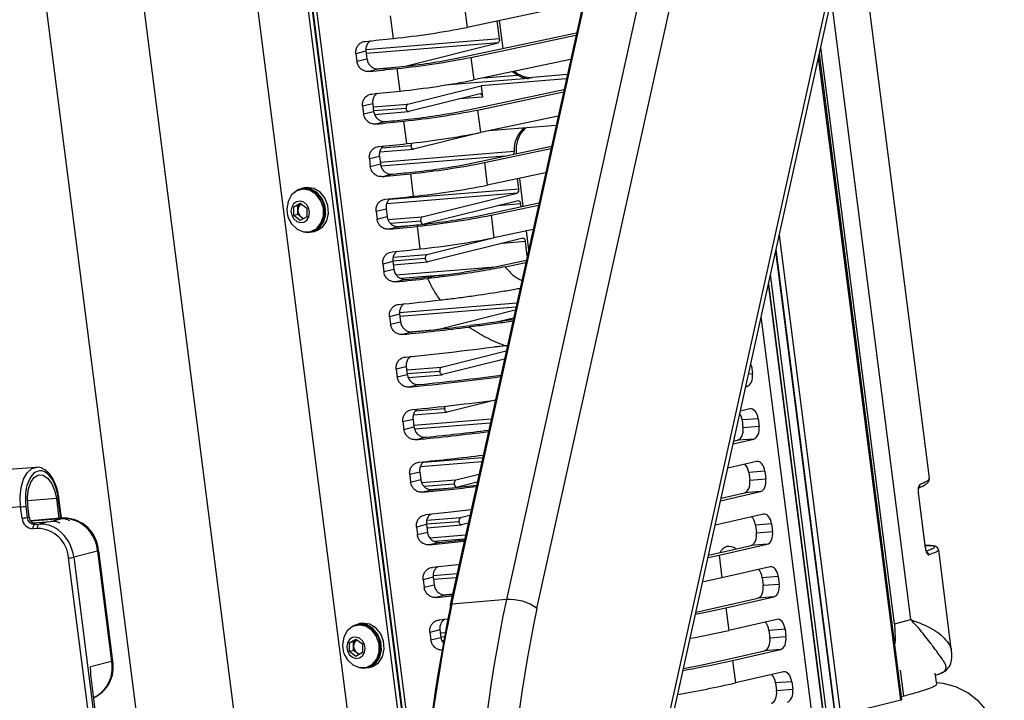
# Model space of a CAD drawing. Header units: millimetres. Extents: x 9 to 583, y 10 to 410.
# Tile 51 of 122: x 277 to 303, y 72 to 90. Entities that reach past the tile are written whole.
import ezdxf

# ---------------------------------------------------------------- set-up
doc = ezdxf.new("R2010")
doc.units = ezdxf.units.MM

msp = doc.modelspace()

# ---------------------------------------------------------------- linework, layer by layer
at = {"color": 7, "linetype": 'Continuous', "lineweight": 25}
for p, q in [((287.2277, 67.9097), (279.6178, 127.4375)), ((279.7141, 127.4385), (287.2516, 68.4774)), ((287.2605, 68.6533), (279.7455, 127.4388)), ((286.1395, 66.0859), (278.3117, 127.3174)), ((275.4005, 126.6187), (283.2029, 65.585)), ((280.679, 65.2365), (272.8766, 126.2701)), ((292.62, 95.461), (288.0693, 74.8708)), ((288.117, 74.8953), (292.6677, 95.4855)), ((294.1022, 95.6011), (289.5515, 75.0109)), ((290.3576, 74.7751), (294.9083, 95.3653)), ((298.3066, 92.2303), (293.7559, 71.6402)), ((293.8354, 71.4699), (298.3861, 92.0601)), ((300.6954, 78.2078), (299.0409, 91.1497)), ((288.4411, 90.672), (288.517, 90.0785)), ((291.5733, 90.7252), (288.517, 90.0785)), ((286.5766, 89.7859), (286.5008, 90.3794)), ((289.3712, 89.7817), (289.3118, 90.2466)), ((289.3642, 90.2577), (289.4583, 89.521)), ((288.2479, 89.2649), (291.3979, 89.9314)), ((288.6181, 89.2871), (291.3849, 89.8725)), ((286.8491, 89.0517), (289.3317, 89.6698)), ((299.772, 74.3748), (297.8318, 89.552)), ((285.8536, 89.4499), (285.5894, 89.3841)), ((285.5894, 89.3841), (285.6147, 89.1863)), ((285.6147, 89.1863), (285.8789, 89.252)), ((285.8536, 89.4499), (285.8789, 89.252)), ((288.6181, 89.2871), (288.694, 88.6936)), ((291.2436, 89.2331), (288.694, 88.6936)), ((299.9671, 72.3836), (297.7942, 89.3816)), ((286.2003, 88.9832), (285.9338, 88.9169)), ((286.7537, 88.401), (286.6778, 88.9945)), ((290.1332, 88.735), (287.9419, 88.5584)), ((291.1299, 88.7187), (288.8845, 88.5378)), ((290.2375, 88.761), (290.1332, 88.735)), ((291.1556, 88.8349), (290.2375, 88.761)), ((286.9548, 88.0573), (288.8845, 88.5378)), ((288.425, 87.88), (291.0681, 88.4393)), ((288.8845, 88.5378), (288.9224, 88.241)), ((288.8576, 88.3269), (286.9801, 87.8595)), ((288.7952, 87.9022), (291.0551, 88.3804)), ((286.0306, 88.065), (285.7665, 87.9992)), ((285.7665, 87.9992), (285.7918, 87.8014)), ((286.0306, 88.065), (286.0559, 87.8672)), ((285.7918, 87.8014), (286.0559, 87.8672)), ((286.0793, 87.7865), (286.9755, 87.8587)), ((288.7952, 87.9022), (288.8711, 87.3087)), ((290.9138, 87.7409), (288.8711, 87.3087)), ((286.3773, 87.5983), (286.1108, 87.532)), ((286.9307, 87.0161), (286.8548, 87.6096)), ((290.86, 87.4977), (289.0903, 87.3551)), ((288.8476, 87.3038), (287.1066, 86.8703)), ((286.2192, 86.7984), (287.102, 86.8695)), ((288.602, 86.4951), (290.7384, 86.9472)), ((288.9722, 86.5173), (290.7253, 86.8883)), ((286.2076, 86.6801), (285.9435, 86.6144)), ((285.9435, 86.6144), (285.9688, 86.4165)), ((286.2076, 86.6801), (286.2329, 86.4823)), ((285.9688, 86.4165), (286.2329, 86.4823)), ((288.9722, 86.5173), (289.0481, 85.9238)), ((286.5544, 86.2135), (286.2878, 86.1471)), ((287.1078, 85.6312), (287.0319, 86.2248)), ((290.584, 86.2488), (289.0481, 85.9238)), ((289.877, 85.8249), (289.8429, 86.092)), ((289.8953, 86.1031), (289.9895, 85.3664)), ((284.225, 85.8539), (284.152, 85.8357)), ((283.9873, 85.7537), (283.9512, 85.7216)), ((283.9873, 85.7537), (284.0001, 85.7569)), ((283.9895, 85.7501), (283.9873, 85.7537)), ((284.0583, 85.7869), (284.0535, 85.7975)), ((284.1568, 85.8163), (284.1172, 85.8064)), ((287.3342, 85.0897), (289.8375, 85.713)), ((283.9514, 85.3496), (284.1217, 85.4486)), ((284.0599, 85.3766), (283.9514, 85.3496)), ((283.9522, 85.1213), (283.9514, 85.3496)), ((284.0599, 85.3766), (284.1451, 85.4261)), ((284.0603, 85.2625), (284.0599, 85.3766)), ((284.1217, 85.4486), (284.2927, 85.3193)), ((284.1451, 85.4261), (284.1487, 85.4282)), ((284.1487, 85.4282), (284.1451, 85.4261)), ((284.2927, 85.3193), (284.2934, 85.091)), ((289.8628, 85.5152), (287.3802, 84.8971)), ((288.779, 85.1102), (290.4086, 85.4551)), ((289.1493, 85.1325), (290.3956, 85.3962)), ((289.9371, 85.3553), (289.9276, 85.4292)), ((283.7686, 85.2965), (283.7691, 85.2732)), ((284.0606, 85.1483), (283.9522, 85.1213)), ((284.1232, 84.992), (283.9522, 85.1213)), ((284.0606, 85.1483), (284.0603, 85.2625)), ((284.1461, 85.0837), (284.0606, 85.1483)), ((284.2934, 85.091), (284.1232, 84.992)), ((284.2047, 85.0394), (284.1461, 85.0837)), ((286.3847, 85.2952), (286.1206, 85.2295)), ((286.1206, 85.2295), (286.1459, 85.0316)), ((286.1459, 85.0316), (286.41, 85.0974)), ((286.3847, 85.2952), (286.41, 85.0974)), ((289.1493, 85.1325), (289.2251, 84.5389)), ((286.7314, 84.8286), (286.4649, 84.7622)), ((286.65, 84.8343), (287.2464, 84.8824)), ((287.2848, 84.2464), (287.2089, 84.8399)), ((284.3926, 84.7002), (284.4323, 84.7101)), ((284.4371, 84.6906), (284.5101, 84.7088)), ((287.4607, 84.1005), (289.2017, 84.534)), ((290.2542, 84.7567), (289.2251, 84.5389)), ((290.0723, 84.7182), (290.1359, 84.2212)), ((289.9893, 84.526), (287.4859, 83.9027)), ((290.1018, 84.0669), (290.0541, 84.44)), ((298.3608, 70.8937), (296.6558, 84.231)), ((286.5617, 83.9104), (286.2976, 83.8446)), ((286.2976, 83.8446), (286.3229, 83.6468)), ((286.5617, 83.9104), (286.587, 83.7125)), ((286.5722, 83.8287), (287.4813, 83.9019)), ((289.0899, 83.7424), (290.0762, 83.9512)), ((289.5171, 83.7737), (290.0625, 83.8892)), ((286.3229, 83.6468), (286.587, 83.7125)), ((298.463, 68.2894), (296.5096, 83.5694)), ((286.9084, 83.4437), (286.6419, 83.3773)), ((296.4538, 83.3169), (298.3929, 68.1485)), ((298.395, 68.1542), (296.4556, 83.325)), ((286.7388, 82.5255), (286.4746, 82.4597)), ((286.4746, 82.4597), (286.4999, 82.2619)), ((286.7388, 82.5255), (286.7641, 82.3276)), ((287.7338, 82.1272), (289.786, 82.6381)), ((298.1405, 67.8072), (296.2662, 82.4682)), ((286.4999, 82.2619), (286.7641, 82.3276)), ((289.7383, 82.4221), (289.3741, 82.3314)), ((287.0855, 82.0588), (286.819, 81.9925)), ((289.4976, 81.7003), (289.5813, 81.7119)), ((287.84, 81.1329), (289.5473, 81.558)), ((289.4995, 81.342), (287.8653, 80.9351)), ((286.9158, 81.1406), (286.6517, 81.0748)), ((286.6517, 81.0748), (286.677, 80.877)), ((286.677, 80.877), (286.9411, 80.9428)), ((286.9158, 81.1406), (286.9411, 80.9428)), ((286.9646, 80.8621), (287.8607, 80.9343)), ((296.0045, 81.1603), (296.0298, 80.9624)), ((287.2625, 80.6739), (286.996, 80.6076)), ((295.8572, 80.6177), (295.8891, 80.6249)), ((289.2608, 80.2619), (287.9918, 79.9459)), ((287.1044, 79.874), (287.9872, 79.9451)), ((295.965, 80.0314), (295.715, 79.9744)), ((287.0929, 79.7557), (286.8287, 79.69)), ((286.8287, 79.69), (286.854, 79.4921)), ((287.0929, 79.7557), (287.1181, 79.5579)), ((296.1816, 79.7754), (295.758, 79.7413)), ((295.758, 79.7413), (295.7833, 79.5434)), ((296.1816, 79.7754), (296.2068, 79.5776)), ((286.854, 79.4921), (287.1181, 79.5579)), ((295.7833, 79.5434), (296.2068, 79.5776)), ((287.4396, 79.2891), (287.173, 79.2227)), ((295.5255, 79.1167), (296.0662, 79.2401)), ((295.54, 79.1825), (295.6427, 79.2059)), ((296.0662, 79.2401), (295.6427, 79.2059)), ((296.1421, 78.6465), (295.3833, 78.4735)), ((277.1647, 78.4931), (276.3209, 78.4251)), ((287.2699, 78.3708), (287.0058, 78.3051)), ((287.2699, 78.3708), (287.2952, 78.173)), ((288.2194, 78.1653), (288.8311, 78.3176)), ((296.3586, 78.3905), (295.9351, 78.3564)), ((295.9351, 78.3564), (295.9604, 78.1586)), ((296.3586, 78.3905), (296.3839, 78.1927)), ((287.0058, 78.3051), (287.0311, 78.1072)), ((287.0311, 78.1072), (287.2952, 78.173)), ((288.7834, 78.1016), (288.265, 77.9725)), ((295.9604, 78.1586), (296.3839, 78.1927)), ((300.6944, 78.2076), (300.6917, 78.2125)), ((287.6166, 77.9042), (287.3501, 77.8378)), ((287.5352, 77.9099), (288.1316, 77.958)), ((295.1938, 77.6158), (296.2432, 77.8552)), ((295.2083, 77.6816), (295.8197, 77.8211)), ((296.2432, 77.8552), (295.8197, 77.8211)), ((300.5877, 76.3685), (300.4018, 77.8224)), ((300.5933, 76.3717), (300.4074, 77.8256)), ((277.6997, 77.6746), (277.7667, 77.1506)), ((277.8354, 77.1562), (277.7667, 77.6935)), ((276.7579, 77.4544), (275.9141, 77.3864)), ((276.7963, 77.1543), (276.7579, 77.4544)), ((276.8944, 77.4741), (276.9328, 77.1741)), ((276.985, 77.1871), (276.9466, 77.4871)), ((276.9328, 77.1741), (276.985, 77.1871)), ((277.8999, 77.1614), (277.0199, 77.0905)), ((277.0223, 77.0868), (277.8666, 77.1548)), ((277.8189, 77.1371), (277.0318, 77.0737)), ((277.5581, 77.0722), (277.8189, 77.1371)), ((277.8986, 77.1612), (277.8666, 77.1548)), ((277.8986, 77.1612), (277.8999, 77.1614)), ((288.3459, 77.1761), (288.5924, 77.2375)), ((288.5447, 77.0215), (288.3711, 76.9783)), ((296.3191, 77.2617), (295.0524, 76.9727)), ((277.2013, 76.8871), (277.0874, 76.8779)), ((277.179, 77.0028), (277.1269, 76.9898)), ((277.1269, 76.9898), (277.2408, 76.999)), ((287.4469, 76.986), (287.1828, 76.9202)), ((287.1828, 76.9202), (287.2081, 76.7224)), ((287.2081, 76.7224), (287.4722, 76.7881)), ((287.4469, 76.986), (287.4722, 76.7881)), ((287.4574, 76.9043), (288.3665, 76.9775)), ((296.5356, 77.0056), (296.1121, 76.9715)), ((296.1121, 76.9715), (296.1374, 76.7737)), ((296.1374, 76.7737), (296.5609, 76.8078)), ((296.5356, 77.0056), (296.5609, 76.8078)), ((287.7936, 76.5193), (287.5271, 76.4529)), ((287.7936, 76.5193), (288.4489, 76.5884)), ((278.7835, 76.2843), (278.1577, 76.1285)), ((278.814, 76.2921), (278.7835, 76.2843)), ((278.7835, 76.2843), (279.1547, 73.381)), ((279.1852, 73.3888), (278.814, 76.2921)), ((279.1905, 73.391), (278.8194, 76.2943)), ((294.8766, 76.1807), (295.9967, 76.4362)), ((295.1535, 76.1814), (296.4203, 76.4703)), ((296.4203, 76.4703), (295.9967, 76.4362)), ((300.5932, 76.3719), (300.5933, 76.3717)), ((300.934, 76.3152), (300.9368, 76.3116)), ((301.2778, 73.6517), (300.9377, 76.3117)), ((278.5624, 71.875), (278.0211, 76.1087)), ((278.1577, 76.1285), (278.6989, 71.8948)), ((294.8625, 76.1171), (295.1535, 76.1814)), ((295.1535, 76.1814), (295.2294, 75.5879)), ((296.4961, 75.8768), (295.2294, 75.5879)), ((287.624, 75.6011), (287.3598, 75.5353)), ((287.3598, 75.5353), (287.3851, 75.3375)), ((287.624, 75.6011), (287.6493, 75.4032)), ((296.7127, 75.6208), (296.2892, 75.5866)), ((296.2892, 75.5866), (296.3145, 75.3888)), ((296.7127, 75.6208), (296.738, 75.4229)), ((287.3851, 75.3375), (287.6493, 75.4032)), ((296.3145, 75.3888), (296.738, 75.4229)), ((287.9707, 75.1344), (287.7042, 75.0681)), ((287.7042, 75.0681), (288.1224, 75.1108)), ((287.9707, 75.1344), (288.1312, 75.1508)), ((289.5515, 75.0109), (288.117, 74.8953)), ((294.933, 74.7683), (296.1738, 75.0513)), ((295.3306, 74.7965), (296.5973, 75.0854)), ((296.5973, 75.0854), (296.1738, 75.0513)), ((294.5458, 74.6838), (294.933, 74.7683)), ((295.3306, 74.7965), (295.4064, 74.203)), ((288.0083, 74.4976), (287.78, 74.4745)), ((296.6732, 74.4919), (295.4064, 74.203)), ((299.772, 74.3748), (300.2, 74.4857)), ((285.4542, 74.279), (285.4181, 74.2469)), ((285.4542, 74.279), (285.467, 74.2821)), ((285.4565, 74.2754), (285.4542, 74.279)), ((285.5252, 74.3121), (285.5204, 74.3228)), ((285.6237, 74.3416), (285.5841, 74.3317)), ((285.6919, 74.3791), (285.6189, 74.361)), ((287.801, 74.2162), (287.5369, 74.1504)), ((287.801, 74.2162), (287.8263, 74.0184)), ((296.8897, 74.2359), (296.4662, 74.2018)), ((296.4662, 74.2018), (296.4915, 74.0039)), ((296.8897, 74.2359), (296.915, 74.038)), ((285.4183, 73.8749), (285.5886, 73.9739)), ((285.5268, 73.9019), (285.4183, 73.8749)), ((285.5268, 73.9019), (285.612, 73.9514)), ((285.5272, 73.7878), (285.5268, 73.9019)), ((285.5886, 73.9739), (285.7596, 73.8446)), ((285.612, 73.9514), (285.6156, 73.9535)), ((285.6156, 73.9535), (285.612, 73.9514)), ((287.5369, 74.1504), (287.5622, 73.9526)), ((287.5622, 73.9526), (287.8263, 74.0184)), ((287.8498, 73.9377), (287.8962, 73.9415)), ((296.4915, 74.0039), (296.915, 74.038)), ((285.2355, 73.8217), (285.236, 73.7985)), ((285.4191, 73.6466), (285.4183, 73.8749)), ((285.5275, 73.6736), (285.4191, 73.6466)), ((285.5901, 73.5173), (285.4191, 73.6466)), ((285.5275, 73.6736), (285.5272, 73.7878)), ((285.613, 73.6089), (285.5275, 73.6736)), ((285.7596, 73.8446), (285.7604, 73.6163)), ((295.11, 73.3834), (296.3508, 73.6664)), ((295.5076, 73.4116), (296.7743, 73.7005)), ((296.7743, 73.7005), (296.3508, 73.6664)), ((301.2668, 73.6503), (301.2683, 73.6304)), ((279.1852, 73.3888), (279.1547, 73.381)), ((285.7604, 73.6163), (285.5901, 73.5173)), ((285.6716, 73.5647), (285.613, 73.6089)), ((295.5076, 73.4116), (295.5835, 72.8181)), ((279.1547, 73.381), (278.6018, 73.2434)), ((285.8595, 73.2255), (285.8992, 73.2353)), ((285.904, 73.2159), (285.977, 73.2341)), ((278.7511, 71.9078), (278.6161, 72.9633)), ((296.8502, 73.107), (295.5835, 72.8181)), ((300.8846, 72.7852), (300.8476, 73.0748)), ((300.854, 73.0248), (300.9564, 73.0575)), ((300.9552, 73.0613), (300.9867, 73.0715)), ((297.0668, 72.851), (296.6432, 72.8169)), ((296.6432, 72.8169), (296.6685, 72.619)), ((296.6685, 72.619), (297.0921, 72.6532)), ((297.0668, 72.851), (297.0921, 72.6532)), ((298.3521, 71.9771), (299.9375, 72.3718)), ((300.0222, 72.4711), (299.9581, 72.4544))]:
    msp.add_line(p, q, dxfattribs=at)
at = {"color": 8, "linetype": 'Continuous', "lineweight": 25}
for p, q in [((279.8306, 127.4396), (287.2873, 69.1109)), ((300.2, 74.4857), (298.112, 90.8195)), ((285.8521, 89.4981), (289.3712, 89.7817)), ((289.3317, 89.6698), (285.8612, 89.3902)), ((299.9375, 72.3718), (297.7744, 89.2923)), ((286.1179, 88.9893), (286.7292, 89.0385)), ((288.9549, 88.7488), (289.8459, 88.8206)), ((288.9224, 88.241), (288.3163, 88.1922)), ((286.041, 87.9837), (286.9548, 88.0573)), ((286.9153, 87.9454), (286.0581, 87.8764)), ((287.0418, 86.9562), (286.2645, 86.8936)), ((286.2268, 86.5302), (289.7559, 86.8145)), ((289.5004, 86.6852), (286.2501, 86.4233)), ((289.8375, 85.713), (286.4015, 85.4361)), ((286.4802, 85.5512), (289.877, 85.8249)), ((289.9276, 85.4292), (289.3215, 85.3804)), ((286.4333, 85.0171), (287.3342, 85.0897)), ((287.2947, 84.9778), (286.5011, 84.9139)), ((296.738, 84.6029), (298.3521, 71.9771)), ((290.0541, 84.44), (289.448, 84.3912)), ((286.5734, 84.029), (287.4607, 84.1005)), ((298.359, 70.7864), (296.646, 84.1864)), ((287.4211, 83.9886), (286.5615, 83.9194)), ((286.6493, 83.566), (289.2444, 83.7752)), ((287.9875, 83.5652), (286.7731, 83.4673)), ((286.7373, 82.5737), (289.8268, 82.8227)), ((289.8023, 82.712), (286.7464, 82.4658)), ((289.7368, 82.4157), (289.7009, 82.4128)), ((287.0032, 82.0649), (287.6144, 82.1141)), ((289.5774, 81.6945), (289.2483, 81.668)), ((286.9262, 81.0593), (287.84, 81.1329)), ((287.8005, 81.021), (286.9433, 80.952)), ((295.9317, 80.9545), (296.0298, 80.9624)), ((296.0045, 81.1603), (295.9766, 81.158)), ((295.8891, 80.6249), (295.8583, 80.6225)), ((287.927, 80.0318), (287.1497, 79.9692)), ((287.112, 79.6058), (289.1521, 79.7702)), ((289.1277, 79.6595), (287.1353, 79.4989)), ((288.9028, 78.642), (287.2867, 78.5117)), ((287.3654, 78.6268), (288.9273, 78.7526)), ((287.3185, 78.0927), (288.2194, 78.1653)), ((288.1799, 78.0534), (287.3863, 77.9895)), ((277.6997, 77.6746), (276.9364, 77.6131)), ((277.82, 77.1549), (277.7519, 77.6876)), ((277.8986, 77.1612), (277.02, 77.0904)), ((277.0742, 77.0332), (277.5581, 77.0722)), ((277.4934, 77.0619), (277.2408, 76.999)), ((277.8666, 77.1548), (277.7842, 77.1343)), ((288.3063, 77.0642), (287.4467, 76.995)), ((287.4586, 77.1046), (288.3459, 77.1761)), ((295.0521, 76.9748), (295.0524, 76.9727)), ((287.5345, 76.6416), (288.4775, 76.7176)), ((288.453, 76.6069), (287.6583, 76.5429)), ((287.6225, 75.6493), (288.2526, 75.7001)), ((288.2281, 75.5894), (287.6316, 75.5414)), ((287.8884, 75.1405), (288.1333, 75.1602)), ((287.8114, 74.1349), (287.9361, 74.145)), ((287.9143, 74.0345), (287.8285, 74.0276)), ((300.0222, 72.4711), (299.9352, 73.1517))]:
    msp.add_line(p, q, dxfattribs=at)
at = {"color": 7, "linetype": 'Continuous', "lineweight": 25, "flags": 128}
for points in [[(289.8459, 88.8206), (289.7726, 88.8649), (289.7141, 88.9094)], [(288.8576, 88.3269), (288.868, 88.3276), (288.8785, 88.3244), (288.8887, 88.3175), (288.8982, 88.3072), (288.9066, 88.2938), (288.9136, 88.2779), (288.9189, 88.2601), (288.9224, 88.241)], [(286.9801, 87.8595), (286.9697, 87.8589), (286.9592, 87.8621), (286.949, 87.869), (286.9395, 87.8793), (286.9311, 87.8927), (286.9241, 87.9086), (286.9188, 87.9264), (286.9153, 87.9454)], [(287.1066, 86.8703), (287.0962, 86.8697), (287.0856, 86.8729), (287.0755, 86.8798), (287.066, 86.8901), (287.0576, 86.9035), (287.0506, 86.9194), (287.0452, 86.9372), (287.0418, 86.9562)], [(284.2063, 84.6973), (284.3134, 84.6787), (284.4895, 84.7074), (284.6407, 84.8075), (284.7473, 84.9662), (284.7958, 85.163), (284.7799, 85.3726), (284.7017, 85.5682), (284.5711, 85.7247), (284.4051, 85.8218), (284.2248, 85.8472), (284.0535, 85.7975), (284.0535, 85.7975)], [(284.5101, 84.7088), (284.5625, 84.7256), (284.7137, 84.8257), (284.8203, 84.9844), (284.8688, 85.1812), (284.8529, 85.3908), (284.7747, 85.5864), (284.6442, 85.7428), (284.4781, 85.84), (284.2978, 85.8653), (284.225, 85.8539)], [(283.8351, 85.0079), (283.8967, 84.9056), (284.0397, 84.7681), (284.2118, 84.6962), (284.3897, 84.6995), (284.5494, 84.7776), (284.6693, 84.9199), (284.7333, 85.1073), (284.7326, 85.3144), (284.6675, 85.5133), (284.5466, 85.677), (284.3863, 85.7835), (284.2083, 85.8184), (284.0365, 85.777), (283.8943, 85.6648), (283.8008, 85.4971), (283.7686, 85.2965), (283.7686, 85.2965)], [(284.4323, 84.7101), (284.5891, 84.7875), (284.709, 84.9298), (284.7729, 85.1172), (284.7723, 85.3243), (284.7071, 85.5231), (284.5862, 85.6869), (284.4259, 85.7934), (284.2479, 85.8283), (284.1568, 85.8163)], [(283.8793, 85.2419), (283.8981, 85.1324), (283.9511, 85.0363), (284.0302, 84.9683), (284.1233, 84.9386), (284.2163, 84.9517), (284.295, 85.0058), (284.3474, 85.0926), (284.3656, 85.1987), (284.3468, 85.3082), (284.2938, 85.4043), (284.2147, 85.4724), (284.1215, 85.5021), (284.0286, 85.4889), (283.9499, 85.4348), (283.8974, 85.3481), (283.8793, 85.2419)], [(289.8628, 85.5152), (289.8732, 85.5158), (289.8837, 85.5126), (289.8939, 85.5057), (289.9034, 85.4954), (289.9118, 85.482), (289.9188, 85.4661), (289.9242, 85.4483), (289.9276, 85.4292)], [(289.9893, 84.526), (289.9997, 84.5266), (290.0102, 84.5234), (290.0204, 84.5165), (290.0299, 84.5062), (290.0383, 84.4928), (290.0453, 84.4769), (290.0506, 84.4591), (290.0541, 84.44)], [(287.4859, 83.9027), (287.4755, 83.9021), (287.465, 83.9053), (287.4548, 83.9122), (287.4454, 83.9225), (287.437, 83.9359), (287.43, 83.9518), (287.4246, 83.9696), (287.4211, 83.9886)], [(287.8653, 80.9351), (287.8549, 80.9345), (287.8444, 80.9377), (287.8342, 80.9446), (287.8247, 80.9549), (287.8163, 80.9683), (287.8093, 80.9842), (287.804, 81.002), (287.8005, 81.021)], [(287.9918, 79.9459), (287.9814, 79.9453), (287.9709, 79.9485), (287.9607, 79.9554), (287.9512, 79.9657), (287.9428, 79.9791), (287.9358, 79.995), (287.9304, 80.0128), (287.927, 80.0318)], [(276.9466, 77.4871), (276.9368, 77.7124), (276.9648, 77.9249), (277.028, 78.1036), (277.12, 78.2312), (277.2319, 78.2951), (277.3527, 78.2891), (277.4706, 78.2138), (277.5741, 78.0765), (277.6531, 77.8908), (277.6997, 77.6746)], [(287.6166, 77.9042), (288.2797, 77.9742), (288.7674, 78.0295)], [(288.6223, 77.3726), (288.0888, 77.3131), (287.426, 77.2443)], [(288.3711, 76.9783), (288.3607, 76.9777), (288.3502, 76.9809), (288.34, 76.9878), (288.3306, 76.9981), (288.3222, 77.0115), (288.3152, 77.0274), (288.3098, 77.0452), (288.3063, 77.0642)], [(287.5271, 76.4529), (288.1899, 76.5218), (288.4403, 76.5492)], [(288.3039, 75.9324), (288.2658, 75.9282), (287.603, 75.8594)], [(295.2294, 75.5879), (294.7854, 75.4913), (294.7213, 75.478)], [(294.5335, 74.6285), (294.8866, 74.6999), (295.3306, 74.7965)], [(285.302, 73.5332), (285.3636, 73.4308), (285.5066, 73.2934), (285.6787, 73.2214), (285.8566, 73.2248), (286.0163, 73.3029), (286.1363, 73.4452), (286.2002, 73.6326), (286.1995, 73.8397), (286.1344, 74.0385), (286.0135, 74.2023), (285.8532, 74.3088), (285.6752, 74.3437), (285.5034, 74.3023), (285.3612, 74.1901), (285.2677, 74.0224), (285.2355, 73.8217), (285.2355, 73.8217)], [(285.6732, 73.2226), (285.7803, 73.204), (285.9564, 73.2327), (286.1076, 73.3328), (286.2142, 73.4915), (286.2627, 73.6883), (286.2468, 73.8979), (286.1686, 74.0935), (286.038, 74.2499), (285.872, 74.3471), (285.6917, 74.3724), (285.5204, 74.3228), (285.5204, 74.3228)], [(285.8992, 73.2353), (286.056, 73.3127), (286.1759, 73.4551), (286.2398, 73.6425), (286.2392, 73.8496), (286.174, 74.0484), (286.0531, 74.2121), (285.8928, 74.3186), (285.7148, 74.3535), (285.6237, 74.3416)], [(285.977, 73.2341), (286.0295, 73.2509), (286.1806, 73.351), (286.2872, 73.5096), (286.3357, 73.7064), (286.3199, 73.9161), (286.2416, 74.1117), (286.1111, 74.2681), (285.945, 74.3652), (285.7647, 74.3906), (285.6919, 74.3791)], [(299.772, 74.3748), (299.789, 73.9862), (299.7794, 73.8522)], [(285.3462, 73.7672), (285.365, 73.6577), (285.418, 73.5616), (285.4971, 73.4935), (285.5902, 73.4638), (285.6832, 73.477), (285.7619, 73.5311), (285.8143, 73.6178), (285.8325, 73.724), (285.8137, 73.8335), (285.7607, 73.9296), (285.6816, 73.9977), (285.5885, 74.0274), (285.4955, 74.0142), (285.4168, 73.9601), (285.3643, 73.8734), (285.3462, 73.7672)], [(294.2173, 73.1978), (294.6664, 73.2872), (295.11, 73.3834)], [(302.6651, 70.9744), (302.5833, 71.3577), (302.4398, 71.7211), (302.2402, 72.0506), (301.992, 72.3335), (301.7048, 72.5589), (301.3896, 72.7182), (301.0586, 72.8053), (300.8955, 72.8204)]]:
    msp.add_lwpolyline(points, dxfattribs=at)
at = {"color": 8, "linetype": 'Continuous', "lineweight": 25, "flags": 128}
for points in [[(276.7579, 77.4544), (276.7445, 77.7162), (276.7712, 77.9665), (276.8358, 78.185), (276.933, 78.354), (277.0549, 78.4598), (277.1592, 78.4926)], [(300.4074, 77.8258), (300.4074, 77.8256), (300.406, 77.8241), (300.4018, 77.8224)], [(300.5933, 76.3717), (300.5933, 76.3717), (300.5919, 76.3702), (300.5877, 76.3685)]]:
    msp.add_lwpolyline(points, dxfattribs=at)
at = {"color": 7, "linetype": 'Continuous', "lineweight": 25}
for centre, radius, start, end in [((284.3312, 111.2571), 21.5883, 275.97022, 281.17992), ((278.241, 166.0614), 76.7296, 275.678071, 276.236687), ((289.2752, 89.7527), 0.1003, 304.28922, 16.82038), ((284.4324, 110.4657), 21.5883, 275.97022, 281.17992), ((285.1086, 105.1488), 16.1912, 275.97022, 281.17992), ((278.3422, 165.27), 76.7296, 275.678071, 276.236687), ((279.0339, 160.0588), 71.436, 275.757551, 276.2353), ((284.5082, 109.8722), 21.5883, 275.97022, 281.17992), ((290.1989, 89.4167), 0.6568, 229.01318, 273.37117), ((278.4181, 164.6765), 76.7296, 275.678071, 276.236687), ((287.0113, 87.9745), 0.1003, 124.28922, 196.82038), ((279.2109, 158.6739), 71.436, 275.757551, 276.2353), ((284.6094, 109.0808), 21.5883, 275.97022, 281.17992), ((285.2856, 103.764), 16.1912, 275.97022, 281.17992), ((278.5192, 163.8852), 76.7296, 275.678071, 276.236687), ((290.5215, 86.8533), 0.7666, 130.56836, 182.89988), ((290.587, 86.8591), 0.7818, 132.77857, 187.92435), ((284.6853, 108.4873), 21.5883, 275.97022, 281.17992), ((278.5951, 163.2916), 76.7296, 275.678071, 276.236687), ((287.2052, 86.9794), 0.1651, 162.448, 188.0657), ((284.7865, 107.6959), 21.5883, 275.97022, 281.17992), ((285.4627, 102.3791), 16.1912, 275.97022, 281.17992), ((278.6963, 162.5003), 76.7296, 275.678071, 276.236687), ((279.388, 157.2891), 71.436, 275.757551, 276.2353), ((284.8623, 107.1024), 21.5883, 275.97022, 281.17992), ((278.7722, 161.9068), 76.7296, 275.678071, 276.236687), ((289.781, 85.7959), 0.1003, 304.28922, 16.82038), ((284.2453, 85.2704), 0.1852, 122.76845, 182.46181), ((284.4388, 85.2991), 0.6703, 182.21532, 205.74646), ((284.2869, 85.2613), 0.2266, 179.69252, 231.60839), ((284.2487, 85.2164), 0.1677, 232.28986, 261.43783), ((284.9635, 106.3111), 21.5883, 275.97022, 281.17992), ((287.3907, 85.0069), 0.1003, 124.28922, 196.82038), ((285.6397, 100.9942), 16.1912, 275.97022, 281.17992), ((278.8733, 161.1154), 76.7296, 275.678071, 276.236687), ((279.565, 155.9042), 71.436, 275.757551, 276.2353), ((287.3979, 84.9799), 0.1032, 181.1468, 237.46761), ((285.0394, 105.7175), 21.5883, 275.97022, 281.17992), ((278.9492, 160.5219), 76.7296, 275.678071, 276.236687), ((287.5172, 84.0177), 0.1003, 124.28922, 196.82038), ((279.6928, 154.9939), 71.9131, 275.758686, 276.305851), ((278.9965, 160.2535), 77.2554, 275.679419, 276.30739), ((278.9405, 160.9322), 78.5344, 275.683322, 276.486264), ((279.4814, 157.2769), 75.6015, 275.772605, 276.928694), ((278.747, 162.9326), 81.3417, 275.695146, 276.931219), ((278.5392, 164.9501), 83.9679, 275.710974, 277.498939), ((279.4243, 158.025), 77.7472, 275.786231, 277.376814), ((287.8965, 81.0501), 0.1003, 124.28922, 196.82038), ((278.6723, 163.86), 83.6675, 275.709509, 277.365273), ((278.7723, 163.0351), 83.4349, 275.708887, 277.221766), ((288.0905, 80.055), 0.1652, 162.53475, 188.06067), ((279.017, 160.9381), 82.1214, 275.699808, 277.037274), ((279.7308, 155.4572), 76.5573, 275.779064, 277.019497), ((279.1444, 159.8579), 81.632, 275.697752, 276.892783), ((288.2759, 78.0825), 0.1003, 124.28922, 196.82038), ((288.2831, 78.0555), 0.1032, 181.14419, 237.48289), ((279.3214, 158.3501), 80.9116, 275.694674, 276.698156), ((276.6786, 78.4825), 1.0312, 274.40938, 282.08034), ((276.717, 78.1825), 1.0312, 274.40938, 282.08034), ((277.0907, 77.1729), 0.295, 183.6184, 269.35319), ((277.1291, 77.1865), 0.1967, 183.6184, 269.35319), ((277.1812, 77.1995), 0.1967, 183.6184, 269.35319), ((277.5912, 76.6059), 0.4675, 63.78282, 94.06579), ((277.852, 76.6708), 0.4675, 63.78282, 94.06579), ((277.8561, 76.2257), 0.9292, 3.6184, 89.35319), ((277.8882, 76.2336), 0.9277, 3.6184, 89.35319), ((288.4024, 77.0933), 0.1003, 124.28922, 196.82038), ((277.1834, 76.907), 0.1003, 124.28922, 196.82038), ((277.2973, 76.9161), 0.1003, 124.28922, 196.82038), ((277.1919, 76.0563), 0.8309, 3.6184, 89.35319), ((277.2877, 76.2329), 0.7676, 53.06918, 93.50298), ((278.8136, 76.3007), 0.00854, 272.4204, 312.30418), ((295.4205, 76.1591), 0.2542, 48.02921, 158.88287), ((277.9419, 77.1369), 1.0312, 274.40938, 282.08034), ((330.8338, 66.3889), 42.1731, 168.20305, 187.57404), ((289.6442, 73.832), 1.1826, 52.89352, 94.49535), ((329.1929, 66.2563), 41.9974, 168.20305, 187.57404), ((329.0309, 66.2869), 41.8097, 168.11806, 187.65904), ((288.0993, 74.8675), 0.0302, 173.76106, 236.33466), ((330.2487, 66.3819), 40.7645, 168.11806, 187.65904), ((288.6622, 104.2086), 30.7542, 280.73949, 282.66755), ((285.7122, 73.7957), 0.1852, 122.76845, 182.46181), ((285.9057, 73.8244), 0.6703, 182.21532, 205.74646), ((285.7538, 73.7865), 0.2266, 179.69252, 231.60839), ((278.3191, 73.2308), 0.8804, 294.51274, 10.33871), ((279.1848, 73.3974), 0.00854, 272.4204, 312.30418), ((285.7156, 73.7416), 0.1677, 232.28986, 261.43783), ((288.4172, 105.0441), 32.4174, 280.28704, 282.63402), ((278.306, 73.2111), 0.8655, 295.89558, 11.32079), ((287.9126, 107.2805), 35.3058, 280.03802, 282.54873), ((299.9349, 72.4216), 0.0499, 273.03263, 310.28099)]:
    msp.add_arc(centre, radius, start, end, dxfattribs=at)
at = {"color": 8, "linetype": 'Continuous', "lineweight": 25}
for centre, radius, start, end in [((300.3439, 78.0289), 0.098, 314.8527, 8.19136), ((277.7506, 77.7125), 0.025, 273.03759, 310.27181), ((277.5653, 77.0487), 0.0245, 107.09142, 143.28913), ((277.1095, 76.007), 1.0552, 6.60874, 52.70577), ((300.5746, 76.1812), 0.1036, 6.75984, 59.09492), ((288.112, 74.8464), 0.0492, 84.21748, 150.22543)]:
    msp.add_arc(centre, radius, start, end, dxfattribs=at)
at = {"color": 7, "linetype": 'Continuous', "lineweight": 25}
for centre, start_param, end_param in [((295.8259, 81.1195), 4.8062512, 5.0312659), ((295.8512, 80.9217), 3.2354549, 4.8062512), ((295.5794, 79.7005), 4.8062512, 5.441513), ((296.003, 79.7347), 4.8062512, 6.3770475), ((295.6047, 79.5027), 3.2354549, 4.8062512), ((296.0282, 79.5368), 3.2354549, 4.8062512), ((295.7565, 78.3157), 4.8062512, 5.7259869), ((296.18, 78.3498), 4.8062512, 6.3770475), ((295.7818, 78.1178), 3.2354549, 4.8062512), ((296.2053, 78.1519), 3.2354549, 4.8062512), ((296.357, 76.9649), 4.8062512, 6.3770475), ((295.9335, 76.9308), 4.8062512, 5.7259869), ((295.9588, 76.7329), 3.2354549, 4.8062512), ((296.3823, 76.7671), 3.2354549, 4.8062512), ((296.1106, 75.5459), 4.8062512, 5.7259869), ((296.5341, 75.58), 4.8062512, 6.3770475), ((296.1358, 75.3481), 3.2354549, 4.8062512), ((296.5594, 75.3822), 3.2354549, 4.8062512), ((296.2876, 74.161), 4.8062512, 5.7259869), ((296.7111, 74.1951), 4.8062512, 6.3770475), ((296.3129, 73.9632), 3.2354549, 4.8062512), ((296.7364, 73.9973), 3.2354549, 4.8062512), ((296.8882, 72.8103), 4.8062512, 6.3770475), ((296.4646, 72.7761), 4.8062512, 5.7259869), ((296.4899, 72.5783), 3.2354549, 4.8062512), ((296.9134, 72.6124), 3.2354549, 4.8062512)]:
    msp.add_ellipse(centre, major_axis=(-0.021, 0.2993), ratio=0.6060551, start_param=start_param, end_param=end_param, dxfattribs=at)
for points, knots in [([(285.9718, 89.7228), (285.9562, 89.7125), (285.9137, 89.6845), (285.8703, 89.6094), (285.8483, 89.5244), (285.8521, 89.4703), (285.8536, 89.4499)], [0, 0, 0, 0, 0.18304118, 0.4995677, 0.81051092, 1, 1, 1, 1]), ([(285.5894, 89.3841), (285.5882, 89.4174), (285.5858, 89.4841), (285.6215, 89.5768), (285.6825, 89.6505), (285.7571, 89.6951), (285.8104, 89.7044), (285.8326, 89.7082)], [0, 0, 0, 0, 0.2108991, 0.4217683, 0.6335253, 0.8476961, 1, 1, 1, 1]), ([(285.8789, 89.252), (285.8861, 89.2193), (285.9006, 89.1539), (285.959, 89.0705), (286.0375, 89.0103), (286.1223, 88.9811), (286.1773, 88.9826), (286.2003, 88.9832)], [0, 0, 0, 0, 0.2102403, 0.4204455, 0.6316865, 0.8457498, 1, 1, 1, 1]), ([(285.9338, 88.9169), (285.9011, 88.917), (285.8357, 88.9173), (285.7439, 88.9614), (285.6711, 89.0322), (285.6286, 89.1123), (285.6185, 89.1658), (285.6147, 89.1863)], [0, 0, 0, 0, 0.2191646, 0.438432, 0.6550515, 0.8684195, 1, 1, 1, 1]), ([(289.8459, 88.8206), (289.8741, 88.8058), (289.9003, 88.7928), (289.9508, 88.7707), (289.9753, 88.7614), (290.0223, 88.7472), (290.045, 88.742), (290.0895, 88.7356), (290.1116, 88.7343), (290.1332, 88.735)], [0, 0, 0, 0, 0.25, 0.25, 0.5, 0.5, 0.75, 0.75, 1, 1, 1, 1]), ([(285.7665, 87.9992), (285.7653, 88.0326), (285.7628, 88.0992), (285.7985, 88.1919), (285.8596, 88.2656), (285.9342, 88.3103), (285.9875, 88.3195), (286.0096, 88.3233)], [0, 0, 0, 0, 0.2108991, 0.4217683, 0.6335253, 0.8476961, 1, 1, 1, 1]), ([(286.1488, 88.3379), (286.1332, 88.3276), (286.0907, 88.2996), (286.0473, 88.2246), (286.0253, 88.1395), (286.0292, 88.0855), (286.0306, 88.065)], [0, 0, 0, 0, 0.1830412, 0.4995677, 0.8105109, 1, 1, 1, 1]), ([(286.1108, 87.532), (286.0781, 87.5321), (286.0128, 87.5324), (285.921, 87.5765), (285.8481, 87.6473), (285.8056, 87.7274), (285.7956, 87.781), (285.7918, 87.8014)], [0, 0, 0, 0, 0.21916455, 0.43843197, 0.65505151, 0.86841952, 1, 1, 1, 1]), ([(286.0559, 87.8672), (286.0631, 87.8345), (286.0776, 87.7691), (286.136, 87.6856), (286.2145, 87.6254), (286.2993, 87.5962), (286.3543, 87.5977), (286.3773, 87.5983)], [0, 0, 0, 0, 0.2102403, 0.4204455, 0.6316865, 0.8457498, 1, 1, 1, 1]), ([(285.9435, 86.6144), (285.9423, 86.6477), (285.9399, 86.7143), (285.9756, 86.807), (286.0366, 86.8807), (286.1112, 86.9254), (286.1645, 86.9346), (286.1867, 86.9385)], [0, 0, 0, 0, 0.2108991, 0.4217683, 0.6335253, 0.8476961, 1, 1, 1, 1]), ([(286.3258, 86.953), (286.3103, 86.9427), (286.2678, 86.9147), (286.2243, 86.8397), (286.2024, 86.7546), (286.2062, 86.7006), (286.2076, 86.6801)], [0, 0, 0, 0, 0.1830412, 0.4995677, 0.8105109, 1, 1, 1, 1]), ([(289.7426, 86.7365), (289.7455, 86.7439), (289.7518, 86.7602), (289.7556, 86.7884), (289.7558, 86.8071), (289.7559, 86.8145)], [0, 0, 0, 0, 0.3345779, 0.7325357, 1, 1, 1, 1]), ([(286.2878, 86.1471), (286.2552, 86.1473), (286.1898, 86.1475), (286.098, 86.1916), (286.0252, 86.2624), (285.9826, 86.3425), (285.9726, 86.3961), (285.9688, 86.4165)], [0, 0, 0, 0, 0.2191646, 0.438432, 0.6550515, 0.8684195, 1, 1, 1, 1]), ([(286.2329, 86.4823), (286.2402, 86.4496), (286.2547, 86.3842), (286.3131, 86.3007), (286.3916, 86.2405), (286.4763, 86.2113), (286.5313, 86.2128), (286.5544, 86.2135)], [0, 0, 0, 0, 0.2102403, 0.4204455, 0.6316865, 0.8457498, 1, 1, 1, 1]), ([(286.1206, 85.2295), (286.1193, 85.2628), (286.1169, 85.3295), (286.1526, 85.4221), (286.2136, 85.4959), (286.2883, 85.5405), (286.3416, 85.5497), (286.3637, 85.5536)], [0, 0, 0, 0, 0.2108991, 0.4217683, 0.6335253, 0.8476961, 1, 1, 1, 1]), ([(286.5029, 85.5681), (286.4873, 85.5578), (286.4448, 85.5298), (286.4014, 85.4548), (286.3794, 85.3697), (286.3832, 85.3157), (286.3847, 85.2952)], [0, 0, 0, 0, 0.1830412, 0.4995677, 0.8105109, 1, 1, 1, 1]), ([(286.41, 85.0974), (286.4172, 85.0647), (286.4317, 84.9993), (286.4901, 84.9158), (286.5686, 84.8557), (286.6534, 84.8264), (286.7084, 84.828), (286.7314, 84.8286)], [0, 0, 0, 0, 0.2102403, 0.4204455, 0.6316865, 0.8457498, 1, 1, 1, 1]), ([(286.4649, 84.7622), (286.4322, 84.7624), (286.3668, 84.7627), (286.2751, 84.8068), (286.2022, 84.8775), (286.1597, 84.9576), (286.1497, 85.0112), (286.1459, 85.0316)], [0, 0, 0, 0, 0.2191646, 0.438432, 0.6550515, 0.8684195, 1, 1, 1, 1]), ([(286.2976, 83.8446), (286.2964, 83.8779), (286.294, 83.9446), (286.3297, 84.0372), (286.3907, 84.111), (286.4653, 84.1556), (286.5186, 84.1649), (286.5408, 84.1687)], [0, 0, 0, 0, 0.2108991, 0.4217683, 0.6335253, 0.8476961, 1, 1, 1, 1]), ([(286.6799, 84.1832), (286.6644, 84.173), (286.6219, 84.1449), (286.5784, 84.0699), (286.5565, 83.9848), (286.5603, 83.9308), (286.5617, 83.9104)], [0, 0, 0, 0, 0.18304118, 0.4995677, 0.81051092, 1, 1, 1, 1]), ([(289.5171, 83.7737), (289.3408, 83.7392), (288.9885, 83.6701), (288.2937, 83.5644), (287.7777, 83.4985), (287.5136, 83.4691), (287.484, 83.4658)], [0, 0, 0, 0, 0.318647, 0.6370436, 0.9592867, 1, 1, 1, 1]), ([(286.6419, 83.3773), (286.6092, 83.3775), (286.5439, 83.3778), (286.4521, 83.4219), (286.3793, 83.4927), (286.3367, 83.5728), (286.3267, 83.6263), (286.3229, 83.6468)], [0, 0, 0, 0, 0.2191646, 0.438432, 0.6550515, 0.8684195, 1, 1, 1, 1]), ([(286.587, 83.7125), (286.5943, 83.6798), (286.6087, 83.6144), (286.6672, 83.5309), (286.7456, 83.4708), (286.8304, 83.4416), (286.8854, 83.4431), (286.9084, 83.4437)], [0, 0, 0, 0, 0.21024026, 0.42044549, 0.63168645, 0.84574977, 1, 1, 1, 1]), ([(289.0899, 83.7424), (288.9614, 83.7173), (288.7047, 83.6669), (288.1972, 83.5898), (287.8157, 83.5409), (287.6175, 83.5188), (287.5914, 83.5159)], [0, 0, 0, 0, 0.3152855, 0.63027, 0.951387, 1, 1, 1, 1]), ([(287.8122, 82.9005), (287.7482, 82.9911), (287.622, 83.1698), (287.5296, 83.3681), (287.484, 83.4658)], [0, 0, 0, 0, 0.50727347, 1, 1, 1, 1]), ([(287.8122, 82.9005), (287.9477, 82.9164), (288.2188, 82.9483), (288.7642, 83.0213), (289.2965, 83.1027), (289.7135, 83.174), (289.8687, 83.2041), (289.913, 83.2127)], [0, 0, 0, 0, 0.1814289, 0.3629448, 0.7235475, 0.9211688, 1, 1, 1, 1]), ([(286.4746, 82.4597), (286.4734, 82.493), (286.471, 82.5597), (286.5067, 82.6524), (286.5677, 82.7261), (286.6423, 82.7707), (286.6956, 82.78), (286.7178, 82.7838)], [0, 0, 0, 0, 0.21089915, 0.42176831, 0.6335253, 0.84769614, 1, 1, 1, 1]), ([(286.8574, 82.7987), (286.8417, 82.7883), (286.799, 82.7602), (286.7555, 82.6851), (286.7335, 82.6), (286.7373, 82.5459), (286.7388, 82.5255)], [0, 0, 0, 0, 0.1846799, 0.5005715, 0.810891, 1, 1, 1, 1]), ([(286.819, 81.9925), (286.7863, 81.9926), (286.7209, 81.9929), (286.6292, 82.037), (286.5563, 82.1078), (286.5138, 82.1879), (286.5038, 82.2414), (286.4999, 82.2619)], [0, 0, 0, 0, 0.21916455, 0.43843197, 0.65505151, 0.86841952, 1, 1, 1, 1]), ([(286.7641, 82.3276), (286.7713, 82.2949), (286.7858, 82.2295), (286.8442, 82.1461), (286.9227, 82.0859), (287.0075, 82.0567), (287.0625, 82.0582), (287.0855, 82.0588)], [0, 0, 0, 0, 0.21024026, 0.42044549, 0.63168645, 0.84574977, 1, 1, 1, 1]), ([(289.7207, 82.3425), (289.6522, 82.3321), (289.4335, 82.299), (289.0426, 82.2455), (288.724, 82.2056), (288.5631, 82.1854)], [0, 0, 0, 0, 0.1841853, 0.588059, 1, 1, 1, 1]), ([(289.7017, 82.3799), (289.6976, 82.3792), (289.5434, 82.3544), (289.1743, 82.3008), (288.8055, 82.2536), (288.6016, 82.2276)], [0, 0, 0, 0, 0.0120317, 0.4536176, 1, 1, 1, 1]), ([(289.4976, 81.7003), (289.3359, 81.7663), (289.0099, 81.8992), (288.7128, 82.0895), (288.5631, 82.1854)], [0, 0, 0, 0, 0.4959014, 1, 1, 1, 1]), ([(286.6517, 81.0748), (286.6505, 81.1082), (286.648, 81.1748), (286.6837, 81.2675), (286.7448, 81.3412), (286.8194, 81.3859), (286.8727, 81.3951), (286.8948, 81.3989)], [0, 0, 0, 0, 0.2108991, 0.4217683, 0.6335253, 0.8476961, 1, 1, 1, 1]), ([(287.0347, 81.414), (287.0189, 81.4036), (286.9761, 81.3754), (286.9325, 81.3002), (286.9105, 81.2151), (286.9144, 81.161), (286.9158, 81.1406)], [0, 0, 0, 0, 0.1854581, 0.5010482, 0.8110715, 1, 1, 1, 1]), ([(286.9411, 80.9428), (286.9483, 80.9101), (286.9628, 80.8447), (287.0212, 80.7612), (287.0997, 80.701), (287.1845, 80.6718), (287.2395, 80.6733), (287.2625, 80.6739)], [0, 0, 0, 0, 0.2102403, 0.4204455, 0.6316865, 0.8457498, 1, 1, 1, 1]), ([(286.996, 80.6076), (286.9633, 80.6077), (286.898, 80.608), (286.8062, 80.6521), (286.7333, 80.7229), (286.6908, 80.803), (286.6808, 80.8566), (286.677, 80.877)], [0, 0, 0, 0, 0.2191646, 0.438432, 0.6550515, 0.8684195, 1, 1, 1, 1]), ([(286.8287, 79.69), (286.8275, 79.7233), (286.8251, 79.7899), (286.8608, 79.8826), (286.9218, 79.9563), (286.9964, 80.001), (287.0497, 80.0102), (287.0719, 80.0141)], [0, 0, 0, 0, 0.21089915, 0.42176831, 0.6335253, 0.84769614, 1, 1, 1, 1]), ([(287.2103, 80.0281), (287.195, 80.018), (287.1528, 79.9901), (287.1096, 79.9153), (287.0876, 79.8302), (287.0914, 79.7762), (287.0929, 79.7557)], [0, 0, 0, 0, 0.18068003, 0.49812136, 0.80996327, 1, 1, 1, 1]), ([(287.173, 79.2227), (287.1404, 79.2229), (287.075, 79.2231), (286.9832, 79.2672), (286.9104, 79.338), (286.8678, 79.4181), (286.8578, 79.4717), (286.854, 79.4921)], [0, 0, 0, 0, 0.21916455, 0.43843197, 0.65505151, 0.86841952, 1, 1, 1, 1]), ([(287.1181, 79.5579), (287.1254, 79.5252), (287.1399, 79.4598), (287.1983, 79.3763), (287.2768, 79.3161), (287.3615, 79.2869), (287.4165, 79.2884), (287.4396, 79.2891)], [0, 0, 0, 0, 0.2102403, 0.4204455, 0.6316865, 0.8457498, 1, 1, 1, 1]), ([(287.0058, 78.3051), (287.0045, 78.3384), (287.0021, 78.4051), (287.0378, 78.4977), (287.0989, 78.5715), (287.1735, 78.6161), (287.2268, 78.6253), (287.2489, 78.6292)], [0, 0, 0, 0, 0.2108991, 0.4217683, 0.6335253, 0.8476961, 1, 1, 1, 1]), ([(287.3874, 78.6432), (287.3721, 78.6331), (287.3298, 78.6052), (287.2866, 78.5304), (287.2646, 78.4453), (287.2684, 78.3913), (287.2699, 78.3708)], [0, 0, 0, 0, 0.18068, 0.4981214, 0.8099633, 1, 1, 1, 1]), ([(277.7519, 77.6876), (277.7318, 77.7924), (277.6917, 78.0021), (277.558, 78.2481), (277.3932, 78.3937), (277.2165, 78.4152), (277.0561, 78.3097), (276.9375, 78.0936), (276.873, 77.7982), (276.8873, 77.5822), (276.8944, 77.4741)], [0, 0, 0, 0, 0.1250005, 0.2500009, 0.3750011, 0.5000009, 0.6250009, 0.7500009, 0.8750005, 1, 1, 1, 1]), ([(277.7667, 77.6935), (277.7604, 77.735), (277.7421, 77.8554), (277.6858, 78.0447), (277.5899, 78.2386), (277.4703, 78.3849), (277.3364, 78.4697), (277.2268, 78.5043), (277.1699, 78.4895), (277.158, 78.4864)], [0, 0, 0, 0, 0.0942635, 0.2739199, 0.4553925, 0.6395487, 0.803978, 0.9592073, 1, 1, 1, 1]), ([(287.3501, 77.8378), (287.3174, 77.838), (287.252, 77.8383), (287.1603, 77.8824), (287.0874, 77.9531), (287.0449, 78.0332), (287.0349, 78.0868), (287.0311, 78.1072)], [0, 0, 0, 0, 0.2191646, 0.438432, 0.6550515, 0.8684195, 1, 1, 1, 1]), ([(287.2952, 78.173), (287.3024, 78.1403), (287.3169, 78.0749), (287.3753, 77.9914), (287.4538, 77.9313), (287.5386, 77.902), (287.5936, 77.9036), (287.6166, 77.9042)], [0, 0, 0, 0, 0.2102403, 0.4204455, 0.6316865, 0.8457498, 1, 1, 1, 1]), ([(300.3845, 77.941), (300.4472, 77.9685), (300.5501, 78.0136), (300.6319, 78.0749), (300.6935, 78.128), (300.6906, 78.1917), (300.6896, 78.2129)], [0, 0, 0, 0, 0.4183702, 0.6858443, 0.8956847, 1, 1, 1, 1]), ([(300.441, 78.0429), (300.4363, 78.0399), (300.4249, 78.0325), (300.4101, 78.0013), (300.3994, 77.951), (300.3956, 77.8888), (300.3998, 77.8445), (300.4018, 77.8224)], [0, 0, 0, 0, 0.1513996, 0.3694396, 0.5817695, 0.7911582, 1, 1, 1, 1]), ([(300.4079, 77.8259), (300.407, 77.8319), (300.4036, 77.8545), (300.403, 77.8929), (300.4059, 77.9315), (300.4106, 77.9549), (300.4145, 77.9645), (300.414, 77.9636), (300.4139, 77.9634)], [0, 0, 0, 0, 0.0942968, 0.3542256, 0.5863364, 0.7832925, 0.9439763, 1, 1, 1, 1]), ([(287.1828, 76.9202), (287.1816, 76.9535), (287.1792, 77.0202), (287.2149, 77.1128), (287.2759, 77.1866), (287.3505, 77.2312), (287.4038, 77.2405), (287.426, 77.2443)], [0, 0, 0, 0, 0.2108991, 0.4217683, 0.6335253, 0.8476961, 1, 1, 1, 1]), ([(287.5644, 77.2583), (287.5491, 77.2482), (287.5069, 77.2203), (287.4636, 77.1455), (287.4417, 77.0604), (287.4455, 77.0064), (287.4469, 76.986)], [0, 0, 0, 0, 0.18068, 0.4981214, 0.8099633, 1, 1, 1, 1]), ([(287.4722, 76.7881), (287.4795, 76.7554), (287.4939, 76.69), (287.5524, 76.6065), (287.6309, 76.5464), (287.7156, 76.5172), (287.7706, 76.5187), (287.7936, 76.5193)], [0, 0, 0, 0, 0.2102403, 0.4204455, 0.6316865, 0.8457498, 1, 1, 1, 1]), ([(287.5271, 76.4529), (287.4944, 76.4531), (287.4291, 76.4534), (287.3373, 76.4975), (287.2645, 76.5683), (287.2219, 76.6484), (287.2119, 76.7019), (287.2081, 76.7224)], [0, 0, 0, 0, 0.2191646, 0.438432, 0.6550515, 0.8684195, 1, 1, 1, 1]), ([(300.9309, 76.3146), (300.9281, 76.3332), (300.9211, 76.3797), (300.8658, 76.41), (300.8162, 76.426), (300.7381, 76.4333), (300.6561, 76.436), (300.5934, 76.4333), (300.5854, 76.4329)], [0, 0, 0, 0, 0.1008487, 0.2524958, 0.421683, 0.725927, 0.9653863, 1, 1, 1, 1]), ([(300.5877, 76.3685), (300.5894, 76.3567), (300.5944, 76.3228), (300.6085, 76.2706), (300.6301, 76.223), (300.6547, 76.1934), (300.6698, 76.1934), (300.6774, 76.1934)], [0, 0, 0, 0, 0.1135649, 0.3275409, 0.5481507, 0.7737717, 1, 1, 1, 1]), ([(300.6241, 76.2651), (300.6243, 76.2649), (300.6251, 76.264), (300.6211, 76.2694), (300.614, 76.2846), (300.6045, 76.3125), (300.5968, 76.3436), (300.5946, 76.3652), (300.5939, 76.3719)], [0, 0, 0, 0, 0.03976778, 0.1958171, 0.38656896, 0.61176084, 0.87972731, 1, 1, 1, 1]), ([(287.3598, 75.5353), (287.3586, 75.5686), (287.3562, 75.6353), (287.3919, 75.728), (287.4529, 75.8017), (287.5275, 75.8463), (287.5808, 75.8556), (287.603, 75.8594)], [0, 0, 0, 0, 0.2108991, 0.4217683, 0.6335253, 0.8476961, 1, 1, 1, 1]), ([(287.7415, 75.8734), (287.7261, 75.8633), (287.6839, 75.8354), (287.6407, 75.7606), (287.6187, 75.6756), (287.6225, 75.6215), (287.624, 75.6011)], [0, 0, 0, 0, 0.18068003, 0.49812136, 0.80996327, 1, 1, 1, 1]), ([(287.7042, 75.0681), (287.6715, 75.0682), (287.6061, 75.0685), (287.5144, 75.1126), (287.4415, 75.1834), (287.399, 75.2635), (287.389, 75.317), (287.3851, 75.3375)], [0, 0, 0, 0, 0.2191646, 0.438432, 0.6550515, 0.8684195, 1, 1, 1, 1]), ([(287.6493, 75.4032), (287.6565, 75.3705), (287.671, 75.3051), (287.7294, 75.2217), (287.8079, 75.1615), (287.8927, 75.1323), (287.9477, 75.1338), (287.9707, 75.1344)], [0, 0, 0, 0, 0.2102403, 0.4204455, 0.6316865, 0.8457498, 1, 1, 1, 1]), ([(287.5369, 74.1504), (287.5357, 74.1838), (287.5332, 74.2504), (287.5689, 74.3431), (287.63, 74.4168), (287.7046, 74.4615), (287.7579, 74.4707), (287.78, 74.4745)], [0, 0, 0, 0, 0.2108991, 0.4217683, 0.6335253, 0.8476961, 1, 1, 1, 1]), ([(287.9185, 74.4885), (287.9032, 74.4784), (287.861, 74.4505), (287.8177, 74.3758), (287.7957, 74.2907), (287.7996, 74.2367), (287.801, 74.2162)], [0, 0, 0, 0, 0.18068, 0.4981214, 0.8099633, 1, 1, 1, 1]), ([(287.8812, 73.6832), (287.8485, 73.6833), (287.7832, 73.6836), (287.6914, 73.7277), (287.6185, 73.7985), (287.576, 73.8786), (287.566, 73.9322), (287.5622, 73.9526)], [0, 0, 0, 0, 0.2191646, 0.438432, 0.6550515, 0.8684195, 1, 1, 1, 1]), ([(287.8263, 74.0184), (287.8331, 73.9852), (287.8453, 73.9248), (287.8829, 73.8769), (287.8998, 73.8553)], [0, 0, 0, 0, 0.5485437, 1, 1, 1, 1]), ([(300.9588, 73.0582), (301.0087, 73.0788), (301.1175, 73.1236), (301.2268, 73.2477), (301.2933, 73.4211), (301.2853, 73.5582), (301.2811, 73.6305)], [0, 0, 0, 0, 0.1989076, 0.4339268, 0.7016467, 1, 1, 1, 1]), ([(278.6161, 72.9633), (278.6134, 72.9899), (278.6039, 73.0822), (278.6031, 73.1758), (278.6019, 73.2424), (278.6018, 73.2434)], [0, 0, 0, 0, 0.2852011, 0.9902175, 1, 1, 1, 1]), ([(300.8735, 72.7838), (300.875, 72.7781), (300.8806, 72.7577), (300.7823, 72.7078), (300.602, 72.6376), (300.346, 72.5575), (300.1294, 72.4997), (300.0222, 72.4711)], [0, 0, 0, 0, 0.08179555, 0.29141071, 0.52362822, 0.76420142, 1, 1, 1, 1])]:
    msp.add_open_spline(points, degree=3, knots=knots, dxfattribs=at)
at = {"color": 8, "linetype": 'Continuous', "lineweight": 25}
for points, knots in [([(289.5171, 83.7737), (289.5809, 83.7017), (289.6593, 83.6132), (289.8071, 83.4903), (289.8923, 83.4491), (289.9582, 83.4172)], [0, 0, 0, 0, 0.4972166, 0.6108607, 1, 1, 1, 1]), ([(300.441, 78.0429), (300.4416, 78.0432), (300.515, 78.0741), (300.6312, 78.1324), (300.7066, 78.1867), (300.6947, 78.2072), (300.6944, 78.2076)], [0, 0, 0, 0, 0.0041727, 0.4972017, 0.9890363, 1, 1, 1, 1]), ([(300.6104, 76.2964), (300.6618, 76.3134), (300.7782, 76.3517), (300.8369, 76.3914), (300.8188, 76.4178), (300.7603, 76.4328), (300.6451, 76.4324), (300.5855, 76.4322)], [0, 0, 0, 0, 0.2377946, 0.5381368, 0.6887261, 0.8389398, 1, 1, 1, 1]), ([(300.9368, 76.3116), (300.9371, 76.3113), (300.9408, 76.3068), (300.9096, 76.28), (300.8294, 76.2413), (300.7092, 76.2034), (300.6774, 76.1934)], [0, 0, 0, 0, 0.0109646, 0.1639685, 0.7786042, 1, 1, 1, 1]), ([(300.2, 74.4857), (300.4039, 74.4092), (300.8089, 74.2572), (301.1215, 73.9776), (301.2639, 73.7584), (301.2663, 73.671), (301.2668, 73.6503)], [0, 0, 0, 0, 0.3809668, 0.7566018, 0.9424599, 1, 1, 1, 1]), ([(300.9867, 73.0715), (300.9993, 73.0754), (301.0584, 73.0934), (301.1008, 73.1366), (301.1297, 73.1883), (301.132, 73.2371), (301.1235, 73.2809), (301.1059, 73.3261), (301.0812, 73.3729), (301.0502, 73.4226), (301.0237, 73.4616), (300.986, 73.5147), (300.9397, 73.5778), (300.8657, 73.676), (300.7892, 73.7775), (300.6913, 73.9065), (300.5679, 74.0665), (300.4044, 74.2691), (300.2696, 74.412), (300.2, 74.4857)], [0, 0, 0, 0, 0.0173773, 0.0816495, 0.1475798, 0.1915574, 0.2362423, 0.2825792, 0.326344, 0.3707541, 0.4192755, 0.4275242, 0.5041732, 0.5687916, 0.6384079, 0.701863, 0.7984492, 0.8961059, 1, 1, 1, 1])]:
    msp.add_open_spline(points, degree=3, knots=knots, dxfattribs=at)

doc.saveas('drawing.dxf')
